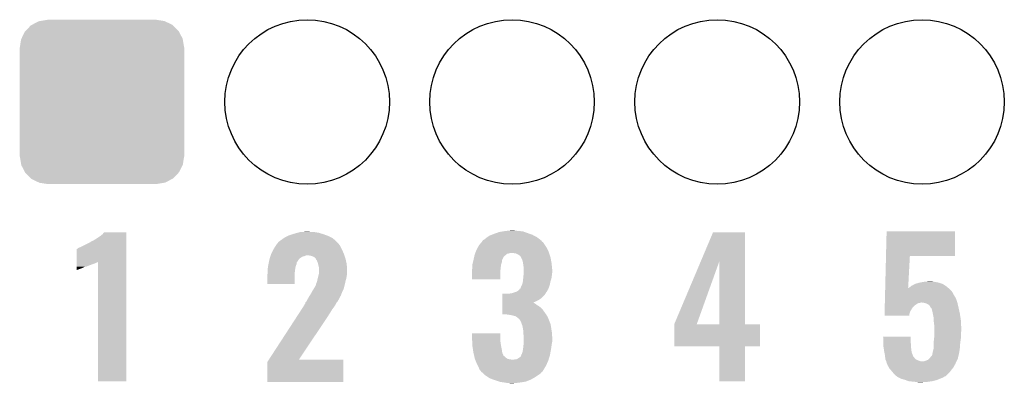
# Model space of a CAD drawing. Extents: x -1.3 to 24.2, y -3.9 to 39.2.
# Tile 18 of 27: x 5.6 to 12.8, y 21.1 to 23.8. Entities that reach past the tile are written whole.
import ezdxf

# ---------------------------------------------------------------- set-up
doc = ezdxf.new("R2010")
doc.units = 0
doc.layers.get('0').update_dxf_attribs({"linetype": 'CONTINUOUS'})
doc.layers.add('PROXIMITY_23_CLICK_V100_GTO', color=14, linetype='CONTINUOUS')
doc.layers.add('PROXIMITY_23_CLICK_V100_GTS', color=12, linetype='CONTINUOUS')

# ---------------------------------------------------------------- blocks, each defined once
blk = doc.blocks.new('ROUND_33')
blk.add_circle((0, 0), 0.602)
blk = doc.blocks.new('CUSTOM_38')
for points in [[(-0.512916, 0.564078), (-0.463036, 0.590212), (0.514762, 0.564078), (0.46108, 0.590212)], [(-0.463036, 0.590212), (-0.452138, 0.592028), (0.46108, 0.590212), (0.457348, 0.592028)], [(-0.452138, 0.592028), (-0.40005, 0.600706), (0.457348, 0.592028), (0.40005, 0.600706)], [(-0.40005, 0.600706), (-0.40005, 0.60198), (0.40005, 0.600706), (0.40005, 0.60198)], [(-0.58926, 0.463036), (-0.564078, 0.51476), (0.590212, 0.463036), (0.563112, 0.51476)], [(-0.564078, 0.51476), (-0.559382, 0.519598), (0.563112, 0.51476), (0.560576, 0.519598)], [(-0.559382, 0.519598), (-0.519598, 0.560576), (0.560576, 0.519598), (0.51837, 0.560576)], [(-0.519598, 0.560576), (-0.512916, 0.564078), (0.51837, 0.560576), (0.514762, 0.564078)], [(-0.600706, 0.40005), (-0.592028, 0.457348), (0.600706, 0.40005), (0.59116, 0.457348)], [(-0.592028, 0.457348), (-0.58926, 0.463036), (0.59116, 0.457348), (0.590212, 0.463036)], [(-0.60198, -0.40005), (-0.60198, 0.40005), (0.60198, -0.40005), (0.60198, 0.40005)], [(-0.591158, -0.457348), (-0.600706, -0.40005), (0.592028, -0.457348), (0.600706, -0.40005)], [(-0.590212, -0.463036), (-0.591158, -0.457348), (0.589258, -0.463036), (0.592028, -0.457348)], [(-0.563108, -0.514762), (-0.590212, -0.463036), (0.564078, -0.514762), (0.589258, -0.463036)], [(-0.560576, -0.519598), (-0.563108, -0.514762), (0.559382, -0.519598), (0.564078, -0.514762)], [(-0.518366, -0.560576), (-0.560576, -0.519598), (0.519598, -0.560576), (0.559382, -0.519598)], [(-0.51476, -0.564078), (-0.518366, -0.560576), (0.512914, -0.564078), (0.519598, -0.560576)], [(-0.461078, -0.590212), (-0.51476, -0.564078), (0.463036, -0.590212), (0.512914, -0.564078)], [(-0.457348, -0.592028), (-0.461078, -0.590212), (0.452136, -0.592028), (0.463036, -0.590212)], [(-0.40005, -0.600706), (-0.457348, -0.592028), (0.40005, -0.600706), (0.452136, -0.592028)], [(-0.40005, -0.60198), (-0.40005, -0.600706), (0.40005, -0.60198), (0.40005, -0.600706)]]:
    blk.add_solid(points)

msp = doc.modelspace()

# ---------------------------------------------------------------- linework, layer by layer
at = {"layer": 'PROXIMITY_23_CLICK_V100_GTO'}
for points in [[(9.15543, 22.25802), (9.179562, 22.26056), (9.202422, 22.25802), (9.192262, 22.26056)], [(6.113782, 22.18436), (6.13918, 22.199598), (6.357618, 22.18436), (6.357618, 22.199598)], [(6.13918, 22.199598), (6.16966, 22.21992), (6.357618, 22.199598), (6.357618, 22.21992)], [(6.16966, 22.21992), (6.184902, 22.232622), (6.357618, 22.21992), (6.357618, 22.232622)], [(6.184902, 22.232622), (6.19505, 22.245298), (6.357618, 22.232622), (6.35762, 22.245298)], [(6.19505, 22.245298), (6.195068, 22.24532), (6.35762, 22.245298), (6.195068, 22.24532)], [(7.472682, 22.176742), (7.49046, 22.18944), (7.896858, 22.176742), (7.88289, 22.18944)], [(7.49046, 22.18944), (7.5086, 22.202138), (7.88289, 22.18944), (7.86892, 22.202138)], [(7.5086, 22.202138), (7.515862, 22.20722), (7.86892, 22.202138), (7.858758, 22.20722)], [(7.515862, 22.20722), (7.541262, 22.21992), (7.858758, 22.20722), (7.83336, 22.21992)], [(7.541262, 22.21992), (7.546342, 22.22246), (7.83336, 22.21992), (7.826248, 22.22246)], [(7.546342, 22.22246), (7.576824, 22.23262), (7.826248, 22.22246), (7.7978, 22.23262)], [(7.576824, 22.23262), (7.58444, 22.235158), (7.7978, 22.23262), (7.789552, 22.235158)], [(7.58444, 22.235158), (7.611876, 22.24278), (7.789552, 22.235158), (7.764782, 22.24278)], [(7.611876, 22.24278), (7.630164, 22.24786), (7.764782, 22.24278), (7.731762, 22.24786)], [(7.630164, 22.24786), (7.6835, 22.2504), (7.706362, 22.24786), (7.696202, 22.2504)], [(8.964928, 22.184354), (8.966206, 22.186902), (9.395462, 22.184354), (9.392152, 22.186902)], [(8.966206, 22.186902), (8.9789, 22.19452), (9.392152, 22.186902), (9.38225, 22.19452)], [(8.9789, 22.19452), (8.99414, 22.20722), (9.38225, 22.19452), (9.365742, 22.20722)], [(8.99414, 22.20722), (8.99795, 22.20976), (9.365742, 22.20722), (9.36244, 22.20976)], [(8.99795, 22.20976), (9.017, 22.22246), (9.36244, 22.20976), (9.338856, 22.22246)], [(9.017, 22.22246), (9.030208, 22.22754), (9.338856, 22.22246), (9.329422, 22.22754)], [(9.030208, 22.22754), (9.05002, 22.23516), (9.329422, 22.22754), (9.308086, 22.23516)], [(9.05002, 22.23516), (9.085582, 22.24786), (9.308086, 22.23516), (9.272522, 22.24786)], [(9.085582, 22.24786), (9.116046, 22.252938), (9.272522, 22.24786), (9.258302, 22.252938)], [(9.116046, 22.252938), (9.131298, 22.25548), (9.258302, 22.252938), (9.22782, 22.25548)], [(9.131298, 22.25548), (9.15543, 22.25802), (9.22782, 22.25548), (9.202422, 22.25802)], [(10.56013, 22.03184), (10.650226, 22.245298), (10.883908, 22.03184), (10.8839, 22.245298)], [(10.650226, 22.245298), (10.650236, 22.24532), (10.8839, 22.245298), (10.650236, 22.24532)], [(11.915782, 22.0726), (11.92024, 22.252918), (12.420578, 22.0726), (12.4206, 22.252918)], [(11.92024, 22.252918), (11.920242, 22.25294), (12.4206, 22.252918), (11.920242, 22.25294)], [(5.994408, 22.029404), (5.994422, 22.1234), (6.357614, 22.029404), (6.357616, 22.1234)], [(5.994422, 22.1234), (5.996946, 22.123406), (6.357616, 22.1234), (6.357616, 22.123406)], [(5.996946, 22.123406), (6.002024, 22.128482), (6.357616, 22.123406), (6.357616, 22.128482)], [(6.002024, 22.128482), (6.01218, 22.13356), (6.357616, 22.128482), (6.357616, 22.13356)], [(6.01218, 22.13356), (6.02488, 22.13864), (6.357616, 22.13356), (6.357616, 22.13864)], [(6.02488, 22.13864), (6.08076, 22.16658), (6.357616, 22.13864), (6.357618, 22.16658)], [(6.08076, 22.16658), (6.10362, 22.179282), (6.357618, 22.16658), (6.357618, 22.179282)], [(6.10362, 22.179282), (6.106164, 22.18182), (6.357618, 22.179282), (6.357618, 22.18182)], [(6.106164, 22.18182), (6.113782, 22.18436), (6.357618, 22.18182), (6.357618, 22.18436)], [(7.42061, 22.09292), (7.43458, 22.12086), (7.94766, 22.09292), (7.93496, 22.12086)], [(7.43458, 22.12086), (7.437122, 22.12594), (7.93496, 22.12086), (7.93242, 22.12594)], [(7.437122, 22.12594), (7.450182, 22.146258), (7.93242, 22.12594), (7.92226, 22.146258)], [(7.450182, 22.146258), (7.459982, 22.161502), (7.92226, 22.146258), (7.911374, 22.161502)], [(7.459982, 22.161502), (7.462518, 22.16404), (7.911374, 22.161502), (7.90956, 22.16404)], [(7.462518, 22.16404), (7.46506, 22.166582), (7.90956, 22.16404), (7.907018, 22.166582)], [(7.46506, 22.166582), (7.47268, 22.17674), (7.907018, 22.166582), (7.89686, 22.17674)], [(7.47268, 22.17674), (7.472682, 22.176742), (7.89686, 22.17674), (7.896858, 22.176742)], [(8.91794, 22.113242), (8.926066, 22.12848), (9.443026, 22.113242), (9.4361, 22.12848)], [(8.926066, 22.12848), (8.93826, 22.151338), (9.4361, 22.12848), (9.420862, 22.151338)], [(8.93826, 22.15134), (8.955188, 22.171656), (9.42086, 22.15134), (9.408162, 22.171656)], [(8.93826, 22.151338), (8.93826, 22.15134), (9.420862, 22.151338), (9.42086, 22.15134)], [(8.955188, 22.171656), (8.961542, 22.17928), (9.408162, 22.171656), (9.398004, 22.17928)], [(8.961542, 22.17928), (8.963662, 22.181824), (9.398004, 22.17928), (9.39673, 22.181824)], [(8.963662, 22.181824), (8.964928, 22.184354), (9.39673, 22.181824), (9.395462, 22.184354)], [(7.400034, 22.024336), (7.4041, 22.044662), (7.60476, 22.024336), (7.618308, 22.044662)], [(7.4041, 22.044662), (7.404892, 22.0472), (7.618308, 22.044662), (7.62, 22.0472)], [(7.404892, 22.0472), (7.408066, 22.057358), (7.62, 22.0472), (7.630158, 22.057358)], [(7.408066, 22.057358), (7.411242, 22.067518), (7.630158, 22.057358), (7.645396, 22.067518)], [(7.411242, 22.067518), (7.412036, 22.07006), (7.645396, 22.067518), (7.658098, 22.07006)], [(7.412036, 22.07006), (7.413624, 22.075138), (7.658098, 22.07006), (7.668258, 22.075138)], [(7.413624, 22.075138), (7.414418, 22.07768), (7.668258, 22.075138), (7.680958, 22.07768)], [(7.414418, 22.07768), (7.4168, 22.0853), (7.953104, 22.07768), (7.950382, 22.0853)], [(7.4168, 22.0853), (7.42061, 22.09292), (7.950382, 22.0853), (7.94766, 22.09292)], [(7.713978, 22.0726), (7.688578, 22.07768), (7.954918, 22.0726), (7.953104, 22.07768)], [(7.731756, 22.064982), (7.713978, 22.0726), (7.957638, 22.064982), (7.954918, 22.0726)], [(7.739382, 22.057358), (7.731756, 22.064982), (7.96036, 22.057358), (7.957638, 22.064982)], [(7.744454, 22.052286), (7.739382, 22.057358), (7.961554, 22.052286), (7.96036, 22.057358)], [(7.74446, 22.049744), (7.744454, 22.052286), (7.962152, 22.049744), (7.961554, 22.052286)], [(7.752078, 22.039582), (7.74446, 22.049744), (7.964544, 22.039582), (7.962152, 22.049744)], [(8.89762, 22.04212), (8.899252, 22.049738), (9.105902, 22.04212), (9.110978, 22.049738)], [(8.899252, 22.049738), (8.90034, 22.054816), (9.110978, 22.049738), (9.113518, 22.054816)], [(8.90034, 22.054816), (8.900884, 22.057356), (9.113518, 22.054816), (9.11352, 22.057356)], [(8.900884, 22.057356), (8.903606, 22.070056), (9.11352, 22.057356), (9.121138, 22.070056)], [(8.903606, 22.070056), (8.905242, 22.07768), (9.121138, 22.070056), (9.131298, 22.07768)], [(8.905242, 22.07768), (8.908868, 22.087836), (9.131298, 22.07768), (9.141456, 22.087836)], [(8.908868, 22.087836), (8.909776, 22.09038), (9.141456, 22.087836), (9.154158, 22.09038)], [(8.909776, 22.09038), (8.911588, 22.095458), (9.154158, 22.09038), (9.169398, 22.095458)], [(8.911588, 22.095458), (8.91159, 22.09546), (9.169398, 22.095458), (9.179558, 22.09546)], [(8.91159, 22.09546), (8.913402, 22.100538), (9.450494, 22.09546), (9.4488, 22.100538)], [(8.913402, 22.100538), (8.91794, 22.113242), (9.4488, 22.100538), (9.443026, 22.113242)], [(9.210038, 22.09038), (9.179558, 22.09546), (9.452188, 22.09038), (9.450494, 22.09546)], [(9.2202, 22.0853), (9.210038, 22.09038), (9.45388, 22.0853), (9.452188, 22.09038)], [(9.232898, 22.077682), (9.2202, 22.0853), (9.45642, 22.077682), (9.45388, 22.0853)], [(9.243058, 22.06752), (9.232898, 22.077682), (9.459808, 22.06752), (9.45642, 22.077682)], [(9.2456, 22.06244), (9.243058, 22.06752), (9.4615, 22.06244), (9.459808, 22.06752)], [(9.25322, 22.0472), (9.2456, 22.06244), (9.46419, 22.0472), (9.4615, 22.06244)], [(9.258298, 22.031962), (9.25322, 22.0472), (9.46688, 22.031962), (9.46419, 22.0472)], [(11.910004, 21.838922), (11.915782, 22.07258), (12.077866, 21.838922), (12.090398, 22.07258)], [(11.915782, 22.07258), (11.915782, 22.0726), (12.090398, 22.07258), (12.420578, 22.0726)], [(5.9944, 21.97608), (5.994402, 21.9837), (6.01218, 21.97608), (6.035038, 21.9837)], [(5.9944, 21.971), (5.9944, 21.97608), (5.99948, 21.971), (6.01218, 21.97608)], [(5.9944, 21.968496), (5.9944, 21.971), (5.9944, 21.968496), (5.99948, 21.971)], [(5.994402, 21.99386), (5.994404, 22.00402), (6.062976, 21.99386), (6.08838, 22.00402)], [(5.994402, 21.993858), (5.994402, 21.99386), (6.055356, 21.993858), (6.062976, 21.99386)], [(5.994402, 21.9837), (5.994402, 21.993858), (6.035038, 21.9837), (6.055356, 21.993858)], [(5.994404, 22.00402), (5.994406, 22.01164), (6.08838, 22.00402), (6.1087, 22.01164)], [(5.994406, 22.02434), (5.994408, 22.029404), (6.141718, 22.02434), (6.15185, 22.029404)], [(5.994406, 22.0218), (5.994406, 22.02434), (6.1341, 22.0218), (6.141718, 22.02434)], [(5.994406, 22.01672), (5.994406, 22.0218), (6.123938, 22.01672), (6.1341, 22.0218)], [(5.994406, 22.01164), (5.994406, 22.01672), (6.1087, 22.01164), (6.123938, 22.01672)], [(6.15188, 21.155682), (6.15185, 22.029404), (6.357598, 21.155682), (6.357614, 22.029404)], [(7.3914, 21.971), (7.393576, 21.986238), (7.592694, 21.971), (7.5946, 21.986238)], [(7.3914, 21.96592), (7.3914, 21.971), (7.59206, 21.96592), (7.592694, 21.971)], [(7.393576, 21.986238), (7.396116, 22.00402), (7.5946, 21.986238), (7.599678, 22.00402)], [(7.396116, 22.00402), (7.39648, 22.006558), (7.599678, 22.00402), (7.600692, 22.006558)], [(7.39648, 22.006558), (7.39851, 22.016716), (7.600692, 22.006558), (7.604758, 22.016716)], [(7.39851, 22.016716), (7.400034, 22.024336), (7.604758, 22.016716), (7.60476, 22.024336)], [(7.75716, 22.026882), (7.752078, 22.039582), (7.967532, 22.026882), (7.964544, 22.039582)], [(7.760624, 22.01418), (7.75716, 22.026882), (7.97052, 22.01418), (7.967532, 22.026882)], [(7.76478, 21.99894), (7.760624, 22.01418), (7.971324, 21.99894), (7.97052, 22.01418)], [(7.76732, 21.988782), (7.76478, 21.99894), (7.971858, 21.988782), (7.971324, 21.99894)], [(7.76732, 21.965922), (7.76732, 21.988782), (7.97306, 21.965922), (7.971858, 21.988782)], [(8.88746, 21.973542), (8.887966, 21.97608), (9.095486, 21.973542), (9.09574, 21.97608)], [(8.88746, 21.950682), (8.88746, 21.973542), (9.0932, 21.950682), (9.095486, 21.973542)], [(8.887966, 21.97608), (8.89, 21.986242), (9.09574, 21.97608), (9.096868, 21.986242)], [(8.89, 22.011642), (8.890634, 22.01418), (9.100396, 22.011642), (9.10082, 22.01418)], [(8.89, 21.998942), (8.89, 22.011642), (9.09828, 21.998942), (9.100396, 22.011642)], [(8.89, 21.986242), (8.89, 21.998942), (9.096868, 21.986242), (9.09828, 21.998942)], [(8.890634, 22.01418), (8.894444, 22.029418), (9.10082, 22.01418), (9.105898, 22.029418)], [(8.894444, 22.029418), (8.897618, 22.042116), (9.105898, 22.029418), (9.1059, 22.042116)], [(8.897618, 22.042116), (8.89762, 22.04212), (9.1059, 22.042116), (9.105902, 22.04212)], [(9.260254, 22.019262), (9.258298, 22.031962), (9.46912, 22.019262), (9.46688, 22.031962)], [(9.26338, 21.99894), (9.260254, 22.019262), (9.471154, 21.99894), (9.46912, 22.019262)], [(9.26592, 21.98116), (9.26338, 21.99894), (9.472932, 21.98116), (9.471154, 21.99894)], [(9.26592, 21.968462), (9.26592, 21.98116), (9.4742, 21.968462), (9.472932, 21.98116)], [(10.368282, 21.577304), (10.56013, 22.03184), (10.532664, 21.577304), (10.695902, 22.03184)], [(10.695918, 21.57222), (10.695902, 22.03184), (10.883922, 21.57222), (10.883908, 22.03184)], [(7.38886, 21.932902), (7.391398, 21.943058), (7.589516, 21.932902), (7.58952, 21.943058)], [(7.38886, 21.866882), (7.38886, 21.932902), (7.589498, 21.866882), (7.589516, 21.932902)], [(7.391398, 21.943058), (7.3914, 21.943062), (7.58952, 21.943058), (7.58952, 21.943062)], [(7.3914, 21.943062), (7.3914, 21.96592), (7.58952, 21.943062), (7.59206, 21.96592)], [(7.755042, 21.89226), (7.75716, 21.90496), (7.9629, 21.89226), (7.966528, 21.90496)], [(7.75716, 21.90496), (7.758428, 21.910038), (7.966528, 21.90496), (7.96798, 21.910038)], [(7.758428, 21.910038), (7.762874, 21.92782), (7.96798, 21.910038), (7.97052, 21.92782)], [(7.762874, 21.92782), (7.766684, 21.943058), (7.97052, 21.92782), (7.97306, 21.943058)], [(7.766684, 21.943058), (7.76732, 21.945602), (7.97306, 21.943058), (7.97306, 21.945602)], [(7.76732, 21.945602), (7.76732, 21.965922), (7.97306, 21.945602), (7.97306, 21.965922)], [(8.88746, 21.902442), (8.88746, 21.950682), (9.093178, 21.902442), (9.0932, 21.950682)], [(9.093178, 21.90242), (8.88746, 21.902442), (9.093178, 21.90242), (9.093178, 21.902442)], [(9.259146, 21.887182), (9.26084, 21.90242), (9.4615, 21.887182), (9.466072, 21.90242)], [(9.26084, 21.90242), (9.261854, 21.912578), (9.466072, 21.90242), (9.46912, 21.912578)], [(9.261854, 21.912578), (9.26338, 21.92782), (9.46912, 21.912578), (9.470812, 21.92782)], [(9.26338, 21.92782), (9.264014, 21.93544), (9.470812, 21.92782), (9.47166, 21.93544)], [(9.264014, 21.93544), (9.265496, 21.95322), (9.47166, 21.93544), (9.4742, 21.95322)], [(9.265496, 21.95322), (9.26592, 21.958298), (9.4742, 21.95322), (9.4742, 21.958298)], [(9.26592, 21.958298), (9.26592, 21.968462), (9.4742, 21.958298), (9.4742, 21.968462)], [(7.589498, 21.86686), (7.38886, 21.866882), (7.589498, 21.86686), (7.589498, 21.866882)], [(7.71906, 21.816062), (7.726996, 21.828758), (7.94004, 21.816062), (7.94766, 21.828758)], [(7.726996, 21.828758), (7.73176, 21.83638), (7.94766, 21.828758), (7.949184, 21.83638)], [(7.73176, 21.83638), (7.734662, 21.841458), (7.949184, 21.83638), (7.9502, 21.841458)], [(7.734662, 21.841458), (7.737564, 21.846536), (7.9502, 21.841458), (7.952738, 21.846536)], [(7.737564, 21.846536), (7.739016, 21.849078), (7.952738, 21.846536), (7.95274, 21.849078)], [(7.739016, 21.849078), (7.741922, 21.85416), (7.95274, 21.849078), (7.953934, 21.85416)], [(7.741922, 21.85416), (7.74446, 21.856706), (7.953934, 21.85416), (7.954534, 21.856706)], [(7.74446, 21.856706), (7.744462, 21.864324), (7.954534, 21.856706), (7.956326, 21.864324)], [(7.744462, 21.864324), (7.74954, 21.874482), (7.956326, 21.864324), (7.958716, 21.874482)], [(7.74954, 21.874482), (7.75462, 21.88972), (7.958716, 21.874482), (7.962302, 21.88972)], [(7.75462, 21.88972), (7.755042, 21.89226), (7.962302, 21.88972), (7.9629, 21.89226)], [(9.227822, 21.821142), (9.237988, 21.83384), (9.439904, 21.821142), (9.44626, 21.83384)], [(9.237988, 21.83384), (9.240526, 21.833854), (9.44626, 21.83384), (9.446264, 21.833854)], [(9.240526, 21.833854), (9.243062, 21.838922), (9.446264, 21.833854), (9.448106, 21.838922)], [(9.243062, 21.838922), (9.2456, 21.849082), (9.448106, 21.838922), (9.4518, 21.849082)], [(9.2456, 21.849082), (9.253222, 21.86178), (9.4518, 21.849082), (9.456418, 21.86178)], [(9.253222, 21.86178), (9.2583, 21.879562), (9.456418, 21.86178), (9.459974, 21.879562)], [(9.2583, 21.879562), (9.259146, 21.887182), (9.459974, 21.879562), (9.4615, 21.887182)], [(11.90969, 21.82622), (11.90994, 21.836398), (12.38504, 21.82622), (12.373732, 21.836398)], [(11.90994, 21.836398), (11.910004, 21.838922), (12.077732, 21.836398), (12.08278, 21.838922)], [(12.077732, 21.836398), (12.077866, 21.838922), (12.373732, 21.836398), (12.370928, 21.838922)], [(12.08278, 21.838922), (12.09294, 21.846542), (12.370928, 21.838922), (12.36246, 21.846542)], [(12.09294, 21.846542), (12.095476, 21.849078), (12.36246, 21.846542), (12.359642, 21.849078)], [(12.095476, 21.849078), (12.100564, 21.85416), (12.359642, 21.849078), (12.351656, 21.85416)], [(12.100564, 21.85416), (12.113262, 21.85924), (12.351656, 21.85416), (12.343674, 21.85924)], [(12.113262, 21.85924), (12.125956, 21.866858), (12.343674, 21.85924), (12.331702, 21.866858)], [(12.125956, 21.866858), (12.12596, 21.86686), (12.331702, 21.866858), (12.331698, 21.86686)], [(12.12596, 21.86686), (12.141204, 21.87194), (12.331698, 21.86686), (12.317726, 21.87194)], [(12.141204, 21.87194), (12.143742, 21.871942), (12.317726, 21.87194), (12.31772, 21.871942)], [(12.143742, 21.871942), (12.158974, 21.877018), (12.31772, 21.871942), (12.30376, 21.877018)], [(12.158974, 21.877018), (12.158982, 21.87702), (12.30376, 21.877018), (12.303752, 21.87702)], [(12.158982, 21.87702), (12.17168, 21.87956), (12.303752, 21.87702), (12.291056, 21.87956)], [(12.17168, 21.87956), (12.186918, 21.8821), (12.291056, 21.87956), (12.278358, 21.8821)], [(12.186918, 21.8821), (12.202158, 21.88464), (12.278358, 21.8821), (12.260582, 21.88464)], [(12.202158, 21.88464), (12.240228, 21.887178), (12.260582, 21.88464), (12.252962, 21.887178)], [(12.240228, 21.887178), (12.240258, 21.88718), (12.252962, 21.887178), (12.240258, 21.88718)], [(7.68096, 21.75002), (7.6835, 21.755098), (7.909558, 21.75002), (7.912292, 21.755098)], [(7.6835, 21.755098), (7.69366, 21.77288), (7.912292, 21.755098), (7.921868, 21.77288)], [(7.69366, 21.77288), (7.700006, 21.783038), (7.921868, 21.77288), (7.92734, 21.783038)], [(7.700006, 21.783038), (7.706358, 21.7932), (7.92734, 21.783038), (7.931246, 21.7932)], [(7.706358, 21.7932), (7.71906, 21.81606), (7.931246, 21.7932), (7.940038, 21.81606)], [(7.71906, 21.81606), (7.71906, 21.816062), (7.940038, 21.81606), (7.94004, 21.816062)], [(9.108454, 21.75002), (9.108456, 21.76272), (9.375138, 21.75002), (9.39292, 21.76272)], [(9.108456, 21.76272), (9.10846, 21.78812), (9.39292, 21.76272), (9.418318, 21.78812)], [(9.10846, 21.78812), (9.108462, 21.79574), (9.418318, 21.78812), (9.424032, 21.79574)], [(9.154162, 21.79574), (9.16686, 21.79828), (9.424032, 21.79574), (9.425938, 21.79828)], [(9.16686, 21.79828), (9.182102, 21.800822), (9.425938, 21.79828), (9.427208, 21.800822)], [(9.182102, 21.800822), (9.204914, 21.808426), (9.427208, 21.800822), (9.431014, 21.808426)], [(9.204914, 21.808426), (9.204956, 21.80844), (9.431014, 21.808426), (9.433546, 21.80844)], [(9.204956, 21.80844), (9.212584, 21.810982), (9.433546, 21.80844), (9.434818, 21.810982)], [(9.212584, 21.810982), (9.227822, 21.821142), (9.434818, 21.810982), (9.439904, 21.821142)], [(11.907366, 21.73224), (11.908056, 21.760178), (12.437532, 21.73224), (12.42822, 21.760178)], [(11.908056, 21.760178), (11.908496, 21.77796), (12.42822, 21.760178), (12.41806, 21.77796)], [(11.908496, 21.77796), (11.90881, 21.790662), (12.41806, 21.77796), (12.41044, 21.790662)], [(11.90881, 21.790662), (11.908936, 21.79574), (12.41044, 21.790662), (12.4079, 21.79574)], [(11.908936, 21.79574), (11.909376, 21.813518), (12.4079, 21.79574), (12.397742, 21.813518)], [(11.909376, 21.813518), (11.90969, 21.82622), (12.397742, 21.813518), (12.38504, 21.82622)], [(7.63981, 21.681438), (7.65302, 21.70176), (7.863838, 21.681438), (7.87908, 21.70176)], [(7.65302, 21.70176), (7.66216, 21.716998), (7.87908, 21.70176), (7.889238, 21.716998)], [(7.66216, 21.716998), (7.66826, 21.727164), (7.889238, 21.716998), (7.89432, 21.727164)], [(7.66826, 21.727164), (7.668264, 21.732236), (7.89432, 21.727164), (7.896858, 21.732236)], [(7.668264, 21.732236), (7.668266, 21.732246), (7.896858, 21.732236), (7.896866, 21.732246)], [(7.668266, 21.732246), (7.675876, 21.739858), (7.896866, 21.732246), (7.904476, 21.739858)], [(7.675876, 21.739858), (7.675882, 21.739864), (7.904476, 21.739858), (7.904478, 21.739864)], [(7.675882, 21.739864), (7.679688, 21.747476), (7.904478, 21.739864), (7.90702, 21.747476)], [(7.679688, 21.747476), (7.68096, 21.75002), (7.90702, 21.747476), (7.909558, 21.75002)], [(9.108444, 21.68144), (9.108446, 21.69414), (9.40308, 21.68144), (9.39038, 21.69414)], [(9.108446, 21.69414), (9.108448, 21.7043), (9.39038, 21.69414), (9.37768, 21.7043)], [(9.108448, 21.711918), (9.10845, 21.71954), (9.364982, 21.711918), (9.35482, 21.71954)], [(9.108448, 21.7043), (9.108448, 21.711918), (9.37768, 21.7043), (9.364982, 21.711918)], [(9.10845, 21.71954), (9.108452, 21.729698), (9.35482, 21.71954), (9.339582, 21.729698)], [(9.108452, 21.73986), (9.108454, 21.75002), (9.35482, 21.73986), (9.375138, 21.75002)], [(9.108452, 21.732218), (9.108452, 21.73986), (9.334546, 21.732218), (9.35482, 21.73986)], [(9.108452, 21.729698), (9.108452, 21.732218), (9.339582, 21.729698), (9.334546, 21.732218)], [(11.905732, 21.6662), (11.90636, 21.691598), (12.09294, 21.6662), (12.108178, 21.691598)], [(11.90636, 21.691598), (11.9068, 21.709378), (12.108178, 21.691598), (12.123418, 21.709378)], [(11.9068, 21.709378), (11.907052, 21.719542), (12.123418, 21.709378), (12.13866, 21.719542)], [(11.907052, 21.719542), (11.90724, 21.72716), (12.13866, 21.719542), (12.151358, 21.72716)], [(11.90724, 21.72716), (11.907302, 21.7297), (12.151358, 21.72716), (12.16406, 21.7297)], [(11.907302, 21.7297), (11.907366, 21.73224), (12.16406, 21.7297), (12.174218, 21.73224)], [(12.194538, 21.7297), (12.176758, 21.73224), (12.438378, 21.7297), (12.437532, 21.73224)], [(12.21232, 21.724622), (12.194538, 21.7297), (12.439552, 21.724622), (12.438378, 21.7297)], [(12.225018, 21.717002), (12.21232, 21.724622), (12.44131, 21.717002), (12.439552, 21.724622)], [(12.235176, 21.70938), (12.225018, 21.717002), (12.44307, 21.70938), (12.44131, 21.717002)], [(12.24026, 21.699222), (12.235176, 21.70938), (12.445414, 21.699222), (12.44307, 21.70938)], [(12.241956, 21.69668), (12.24026, 21.699222), (12.446, 21.69668), (12.445414, 21.699222)], [(12.24534, 21.6916), (12.241956, 21.69668), (12.44713, 21.6916), (12.446, 21.69668)], [(12.250414, 21.686526), (12.24534, 21.6916), (12.448258, 21.686526), (12.44713, 21.6916)], [(12.25042, 21.683982), (12.250414, 21.686526), (12.448822, 21.683982), (12.448258, 21.686526)], [(12.2555, 21.66366), (12.25042, 21.683982), (12.453338, 21.66366), (12.448822, 21.683982)], [(7.400418, 21.31314), (7.60514, 21.6281), (7.620042, 21.31314), (7.83082, 21.6281)], [(7.60514, 21.6281), (7.623302, 21.65604), (7.83082, 21.6281), (7.8486, 21.65604)], [(7.623302, 21.65604), (7.63981, 21.681438), (7.8486, 21.65604), (7.863838, 21.681438)], [(9.10844, 21.645902), (9.108444, 21.68144), (9.428466, 21.645902), (9.40308, 21.68144)], [(9.141454, 21.64588), (9.10844, 21.645902), (9.42848, 21.64588), (9.428466, 21.645902)], [(9.143994, 21.643346), (9.141454, 21.64588), (9.430064, 21.643346), (9.42848, 21.64588)], [(9.146538, 21.64334), (9.143994, 21.643346), (9.430068, 21.64334), (9.430064, 21.643346)], [(9.169398, 21.6408), (9.146538, 21.64334), (9.431656, 21.6408), (9.430068, 21.64334)], [(9.18972, 21.63572), (9.169398, 21.6408), (9.43483, 21.63572), (9.431656, 21.6408)], [(9.207498, 21.630642), (9.18972, 21.63572), (9.438004, 21.630642), (9.43483, 21.63572)], [(9.213852, 21.62556), (9.207498, 21.630642), (9.44118, 21.62556), (9.438004, 21.630642)], [(9.2202, 21.62048), (9.213852, 21.62556), (9.443212, 21.62048), (9.44118, 21.62556)], [(9.230358, 21.61286), (9.2202, 21.62048), (9.44626, 21.61286), (9.443212, 21.62048)], [(9.235438, 21.60778), (9.230358, 21.61286), (9.448292, 21.60778), (9.44626, 21.61286)], [(11.90498, 21.635742), (11.905356, 21.65096), (12.085304, 21.635742), (12.08786, 21.65096)], [(12.085302, 21.63572), (11.90498, 21.635742), (12.085302, 21.63572), (12.085304, 21.635742)], [(11.905356, 21.65096), (11.905732, 21.6662), (12.08786, 21.65096), (12.09294, 21.6662)], [(12.25804, 21.65096), (12.2555, 21.66366), (12.45616, 21.65096), (12.453338, 21.66366)], [(12.26058, 21.63826), (12.25804, 21.65096), (12.458066, 21.63826), (12.45616, 21.65096)], [(12.26566, 21.615402), (12.26058, 21.63826), (12.461494, 21.615402), (12.458066, 21.63826)], [(12.26566, 21.600158), (12.26566, 21.615402), (12.46378, 21.600158), (12.461494, 21.615402)], [(9.237978, 21.602704), (9.235438, 21.60778), (9.450324, 21.602704), (9.448292, 21.60778)], [(9.240518, 21.60016), (9.237978, 21.602704), (9.45134, 21.60016), (9.450324, 21.602704)], [(9.24814, 21.58238), (9.240518, 21.60016), (9.458452, 21.58238), (9.45134, 21.60016)], [(9.250998, 21.574758), (9.24814, 21.58238), (9.4615, 21.574758), (9.458452, 21.58238)], [(9.255758, 21.562062), (9.250998, 21.574758), (9.463618, 21.562062), (9.4615, 21.574758)], [(9.258898, 21.54428), (9.255758, 21.562062), (9.46658, 21.54428), (9.463618, 21.562062)], [(9.26338, 21.518882), (9.258898, 21.54428), (9.470488, 21.518882), (9.46658, 21.54428)], [(10.36828, 21.572248), (10.368282, 21.577304), (10.53085, 21.572248), (10.532664, 21.577304)], [(10.36828, 21.57222), (10.36828, 21.572248), (10.695918, 21.57222), (10.53085, 21.572248)], [(10.36828, 21.572198), (10.36828, 21.57222), (10.99312, 21.572198), (10.883922, 21.57222)], [(10.36828, 21.412222), (10.36828, 21.572198), (10.993098, 21.412222), (10.99312, 21.572198)], [(12.26566, 21.590002), (12.26566, 21.600158), (12.464242, 21.590002), (12.46378, 21.600158)], [(12.2682, 21.56968), (12.26566, 21.590002), (12.465166, 21.56968), (12.464242, 21.590002)], [(12.2682, 21.54428), (12.2682, 21.56968), (12.46632, 21.54428), (12.465166, 21.56968)], [(12.2682, 21.52396), (12.2682, 21.54428), (12.46632, 21.52396), (12.46632, 21.54428)], [(8.88746, 21.46808), (8.88748, 21.506158), (9.0932, 21.46808), (9.0932, 21.506158)], [(8.888038, 21.455378), (8.88746, 21.46808), (9.0932, 21.455378), (9.0932, 21.46808)], [(8.88748, 21.506158), (8.887482, 21.50618), (9.0932, 21.506158), (8.887482, 21.50618)], [(9.26338, 21.511262), (9.26338, 21.518882), (9.47166, 21.511262), (9.470488, 21.518882)], [(9.26338, 21.498562), (9.26338, 21.511262), (9.472508, 21.498562), (9.47166, 21.511262)], [(9.26592, 21.483322), (9.26338, 21.498562), (9.473524, 21.483322), (9.472508, 21.498562)], [(9.26592, 21.473162), (9.26592, 21.483322), (9.4742, 21.473162), (9.473524, 21.483322)], [(9.26592, 21.447758), (9.26592, 21.473162), (9.4742, 21.447758), (9.4742, 21.473162)], [(11.894844, 21.480758), (11.894842, 21.480778), (12.09548, 21.480758), (11.894842, 21.480778)], [(11.896888, 21.44776), (11.894844, 21.480758), (12.09548, 21.44776), (12.09548, 21.480758)], [(12.26566, 21.45284), (12.267634, 21.47062), (12.46124, 21.45284), (12.46378, 21.47062)], [(12.267634, 21.47062), (12.2682, 21.475702), (12.46378, 21.47062), (12.46378, 21.475702)], [(12.2682, 21.498562), (12.2682, 21.52396), (12.46378, 21.498562), (12.46632, 21.52396)], [(12.2682, 21.475702), (12.2682, 21.498562), (12.46378, 21.475702), (12.46378, 21.498562)], [(8.888732, 21.44014), (8.888038, 21.455378), (9.09574, 21.44014), (9.0932, 21.455378)], [(8.88954, 21.42236), (8.888732, 21.44014), (9.09828, 21.42236), (9.09574, 21.44014)], [(8.89, 21.412202), (8.88954, 21.42236), (9.100186, 21.412202), (9.09828, 21.42236)], [(8.894814, 21.38172), (8.89, 21.412202), (9.1059, 21.38172), (9.100186, 21.412202)], [(9.259146, 21.38426), (9.26084, 21.394418), (9.46404, 21.38426), (9.465602, 21.394418)], [(9.26084, 21.394418), (9.26338, 21.41728), (9.465602, 21.394418), (9.46912, 21.41728)], [(9.26338, 21.41728), (9.265354, 21.43506), (9.46912, 21.41728), (9.47166, 21.43506)], [(9.265354, 21.43506), (9.26592, 21.440142), (9.47166, 21.43506), (9.472676, 21.440142)], [(9.26592, 21.440142), (9.26592, 21.447758), (9.472676, 21.440142), (9.4742, 21.447758)], [(10.695918, 21.4122), (10.36828, 21.412222), (10.993098, 21.4122), (10.993098, 21.412222)], [(10.69592, 21.412178), (10.695918, 21.4122), (10.8839, 21.412178), (10.993098, 21.4122)], [(10.69594, 21.155682), (10.69592, 21.412178), (10.883878, 21.155682), (10.8839, 21.412178)], [(11.89736, 21.44014), (11.896888, 21.44776), (12.096434, 21.44014), (12.09548, 21.44776)], [(11.89736, 21.42744), (11.89736, 21.44014), (12.09802, 21.42744), (12.096434, 21.44014)], [(11.89736, 21.407122), (11.89736, 21.42744), (12.099216, 21.407122), (12.09802, 21.42744)], [(11.900878, 21.384258), (11.89736, 21.407122), (12.10056, 21.384258), (12.099216, 21.407122)], [(12.25804, 21.37156), (12.265658, 21.3995), (12.452168, 21.37156), (12.45616, 21.3995)], [(12.265658, 21.3995), (12.26566, 21.399502), (12.45616, 21.3995), (12.45616, 21.399502)], [(12.26566, 21.43506), (12.26566, 21.45284), (12.4587, 21.43506), (12.46124, 21.45284)], [(12.26566, 21.399502), (12.26566, 21.43506), (12.45616, 21.399502), (12.4587, 21.43506)], [(8.89762, 21.36394), (8.894814, 21.38172), (9.108442, 21.36394), (9.1059, 21.38172)], [(8.897622, 21.363938), (8.89762, 21.36394), (9.108442, 21.363938), (9.108442, 21.36394)], [(8.901208, 21.348696), (8.897622, 21.363938), (9.11606, 21.348696), (9.108442, 21.363938)], [(8.901806, 21.346156), (8.901208, 21.348696), (9.116062, 21.346156), (9.11606, 21.348696)], [(8.903, 21.341078), (8.901806, 21.346156), (9.118606, 21.341078), (9.116062, 21.346156)], [(8.903598, 21.338538), (8.903, 21.341078), (9.12368, 21.338538), (9.118606, 21.341078)], [(8.90539, 21.33092), (8.903598, 21.338538), (9.131302, 21.33092), (9.12368, 21.338538)], [(8.907184, 21.3233), (8.90539, 21.33092), (9.141462, 21.3233), (9.131302, 21.33092)], [(8.90778, 21.320762), (8.907184, 21.3233), (9.146538, 21.320762), (9.141462, 21.3233)], [(9.220198, 21.32076), (9.2329, 21.32838), (9.449276, 21.32076), (9.451656, 21.32838)], [(9.2329, 21.32838), (9.243062, 21.336004), (9.451656, 21.32838), (9.45404, 21.336004)], [(9.243062, 21.336004), (9.246106, 21.343618), (9.45404, 21.336004), (9.45642, 21.343618)], [(9.246106, 21.343618), (9.24814, 21.348704), (9.45642, 21.343618), (9.457372, 21.348704)], [(9.24814, 21.348704), (9.248146, 21.351246), (9.457372, 21.348704), (9.45785, 21.351246)], [(9.248146, 21.351246), (9.25068, 21.353784), (9.45785, 21.351246), (9.458326, 21.353784)], [(9.25068, 21.353784), (9.25576, 21.366482), (9.458326, 21.353784), (9.460706, 21.366482)], [(9.25576, 21.366482), (9.2583, 21.37918), (9.460706, 21.366482), (9.463086, 21.37918)], [(9.2583, 21.37918), (9.259146, 21.38426), (9.463086, 21.37918), (9.46404, 21.38426)], [(11.90244, 21.3741), (11.900878, 21.384258), (12.10282, 21.3741), (12.10056, 21.384258)], [(11.904982, 21.361398), (11.90244, 21.3741), (12.105642, 21.361398), (12.10282, 21.3741)], [(11.90752, 21.348698), (11.904982, 21.361398), (12.111084, 21.348698), (12.105642, 21.361398)], [(11.908156, 21.343616), (11.90752, 21.348698), (12.11326, 21.343616), (12.111084, 21.348698)], [(11.908474, 21.341076), (11.908156, 21.343616), (12.113262, 21.341076), (12.11326, 21.343616)], [(11.909108, 21.336), (11.908474, 21.341076), (12.115802, 21.336), (12.113262, 21.341076)], [(11.909744, 21.330918), (11.909108, 21.336), (12.12088, 21.330918), (12.115802, 21.336)], [(11.91006, 21.32838), (11.909744, 21.330918), (12.122784, 21.32838), (12.12088, 21.330918)], [(11.91115, 21.320758), (11.91006, 21.32838), (12.128502, 21.320758), (12.122784, 21.32838)], [(12.22502, 21.313144), (12.23771, 21.325836), (12.437112, 21.313144), (12.443458, 21.325836)], [(12.23771, 21.325836), (12.24026, 21.328386), (12.443458, 21.325836), (12.443458, 21.328386)], [(12.24026, 21.328386), (12.240264, 21.330918), (12.443458, 21.328386), (12.44346, 21.330918)], [(12.240264, 21.330918), (12.240266, 21.330926), (12.44346, 21.330918), (12.44346, 21.330926)], [(12.240266, 21.330926), (12.24788, 21.33854), (12.44346, 21.330926), (12.445218, 21.33854)], [(12.24788, 21.33854), (12.252962, 21.346162), (12.445218, 21.33854), (12.446976, 21.346162)], [(12.252962, 21.346162), (12.256516, 21.363942), (12.446976, 21.346162), (12.45108, 21.363942)], [(12.256516, 21.363942), (12.25804, 21.37156), (12.45108, 21.363942), (12.452168, 21.37156)], [(7.38886, 21.150602), (7.388864, 21.295364), (7.945098, 21.150602), (7.945116, 21.295364)], [(7.388864, 21.295364), (7.400404, 21.313118), (7.945116, 21.295364), (7.94512, 21.313118)], [(7.400404, 21.313118), (7.400418, 21.31314), (7.94512, 21.313118), (7.620042, 21.31314)], [(8.908758, 21.31822), (8.90778, 21.320762), (9.151622, 21.31822), (9.146538, 21.320762)], [(8.910712, 21.31314), (8.908758, 21.31822), (9.182102, 21.31314), (9.151622, 21.31822)], [(8.91462, 21.30298), (8.910712, 21.31314), (9.44372, 21.30298), (9.446894, 21.31314)], [(8.92048, 21.28774), (8.91462, 21.30298), (9.436608, 21.28774), (9.44372, 21.30298)], [(8.93191, 21.26488), (8.92048, 21.28774), (9.42594, 21.26488), (9.436608, 21.28774)], [(8.93318, 21.26234), (8.93191, 21.26488), (9.424414, 21.26234), (9.42594, 21.26488)], [(8.943338, 21.239484), (8.93318, 21.26234), (9.410698, 21.239484), (9.424414, 21.26234)], [(9.182102, 21.31314), (9.192262, 21.313142), (9.446894, 21.31314), (9.446894, 21.313142)], [(9.192262, 21.313142), (9.199884, 21.31568), (9.446894, 21.313142), (9.447688, 21.31568)], [(9.199884, 21.31568), (9.210044, 21.315682), (9.447688, 21.31568), (9.447688, 21.315682)], [(9.210044, 21.315682), (9.220198, 21.32076), (9.447688, 21.315682), (9.449276, 21.32076)], [(11.912238, 21.31314), (11.91115, 21.320758), (12.13866, 21.31314), (12.128502, 21.320758)], [(11.9126, 21.310604), (11.912238, 21.31314), (12.145002, 21.310604), (12.13866, 21.31314)], [(11.917676, 21.302986), (11.9126, 21.310604), (12.16405, 21.302986), (12.145002, 21.310604)], [(11.917678, 21.30298), (11.917676, 21.302986), (12.164064, 21.30298), (12.16405, 21.302986)], [(11.91768, 21.30044), (11.917678, 21.30298), (12.181842, 21.30044), (12.164064, 21.30298)], [(11.91768, 21.297904), (11.91768, 21.30044), (12.429672, 21.297904), (12.43076, 21.30044)], [(11.923778, 21.282658), (11.91768, 21.297904), (12.42314, 21.282658), (12.429672, 21.297904)], [(11.92784, 21.2725), (11.923778, 21.282658), (12.417496, 21.2725), (12.42314, 21.282658)], [(11.934898, 21.259798), (11.92784, 21.2725), (12.41044, 21.259798), (12.417496, 21.2725)], [(11.940538, 21.249642), (11.934898, 21.259798), (12.402822, 21.249642), (12.41044, 21.259798)], [(12.181842, 21.30044), (12.189462, 21.300442), (12.43076, 21.30044), (12.43076, 21.300442)], [(12.189462, 21.300442), (12.2047, 21.30552), (12.43076, 21.300442), (12.4333, 21.30552)], [(12.2047, 21.30552), (12.22502, 21.313144), (12.4333, 21.30552), (12.437112, 21.313144)], [(8.953494, 21.229326), (8.943338, 21.239484), (9.404602, 21.229326), (9.410698, 21.239484)], [(8.9535, 21.226786), (8.953494, 21.229326), (9.403078, 21.226786), (9.404602, 21.229326)], [(8.95351, 21.226778), (8.9535, 21.226786), (9.403074, 21.226778), (9.403078, 21.226786)], [(8.956282, 21.224236), (8.95351, 21.226778), (9.398, 21.224236), (9.403074, 21.226778)], [(8.967362, 21.214078), (8.956282, 21.224236), (9.390378, 21.214078), (9.398, 21.224236)], [(8.98121, 21.20138), (8.967362, 21.214078), (9.3726, 21.20138), (9.390378, 21.214078)], [(8.983978, 21.198842), (8.98121, 21.20138), (9.368792, 21.198842), (9.3726, 21.20138)], [(9.003738, 21.18614), (8.983978, 21.198842), (9.349742, 21.18614), (9.368792, 21.198842)], [(9.019538, 21.175982), (9.003738, 21.18614), (9.332328, 21.175982), (9.349742, 21.18614)], [(11.94925, 21.23948), (11.940538, 21.249642), (12.3952, 21.23948), (12.402822, 21.249642)], [(11.95578, 21.23186), (11.94925, 21.23948), (12.389272, 21.23186), (12.3952, 21.23948)], [(11.96848, 21.21662), (11.95578, 21.23186), (12.37742, 21.21662), (12.389272, 21.23186)], [(11.988806, 21.196294), (11.96848, 21.21662), (12.35456, 21.196294), (12.37742, 21.21662)], [(11.991338, 21.193762), (11.988806, 21.196294), (12.354546, 21.193762), (12.35456, 21.196294)], [(11.991348, 21.193756), (11.991338, 21.193762), (12.354546, 21.193756), (12.354546, 21.193762)], [(11.99896, 21.18868), (11.991348, 21.193756), (12.341858, 21.18868), (12.354546, 21.193756)], [(12.0015, 21.186142), (11.99896, 21.18868), (12.337628, 21.186142), (12.341858, 21.18868)], [(12.011664, 21.18106), (12.0015, 21.186142), (12.329162, 21.18106), (12.337628, 21.186142)], [(12.0269, 21.17344), (12.011664, 21.18106), (12.30884, 21.17344), (12.329162, 21.18106)], [(6.357598, 21.15566), (6.15188, 21.155682), (6.357598, 21.15566), (6.357598, 21.155682)], [(7.945098, 21.15058), (7.38886, 21.150602), (7.945098, 21.15058), (7.945098, 21.150602)], [(9.040878, 21.16836), (9.019538, 21.175982), (9.319262, 21.16836), (9.332328, 21.175982)], [(9.0551, 21.16328), (9.040878, 21.16836), (9.30656, 21.16328), (9.319262, 21.16836)], [(9.085584, 21.15312), (9.0551, 21.16328), (9.281158, 21.15312), (9.30656, 21.16328)], [(9.093198, 21.150582), (9.085584, 21.15312), (9.265084, 21.150582), (9.281158, 21.15312)], [(9.12876, 21.1455), (9.093198, 21.150582), (9.232902, 21.1455), (9.265084, 21.150582)], [(9.143998, 21.14296), (9.12876, 21.1455), (9.207502, 21.14296), (9.232902, 21.1455)], [(9.166858, 21.14042), (9.156698, 21.14296), (9.182102, 21.14042), (9.207502, 21.14296)], [(10.883878, 21.15566), (10.69594, 21.155682), (10.883878, 21.15566), (10.883878, 21.155682)], [(12.05484, 21.165818), (12.0269, 21.17344), (12.289782, 21.165818), (12.30884, 21.17344)], [(12.061822, 21.16328), (12.05484, 21.165818), (12.283438, 21.16328), (12.289782, 21.165818)], [(12.082778, 21.155662), (12.061822, 21.16328), (12.252966, 21.155662), (12.283438, 21.16328)], [(12.0828, 21.15566), (12.082778, 21.155662), (12.252958, 21.15566), (12.252966, 21.155662)], [(12.11072, 21.15312), (12.0828, 21.15566), (12.233908, 21.15312), (12.252958, 21.15566)], [(12.13612, 21.15058), (12.11072, 21.15312), (12.21486, 21.15058), (12.233908, 21.15312)], [(12.1539, 21.14804), (12.13612, 21.15058), (12.174222, 21.14804), (12.21486, 21.15058)]]:
    msp.add_solid(points, dxfattribs=at)

# ---------------------------------------------------------------- block references
at = {"layer": 'PROXIMITY_23_CLICK_V100_GTS'}
for name, p in [('CUSTOM_38', (6.17982, 23.20036)), ('ROUND_33', (7.68096, 23.20036)), ('ROUND_33', (9.17956, 23.20036)), ('ROUND_33', (10.6807, 23.20036)), ('ROUND_33', (12.1793, 23.20036))]:
    msp.add_blockref(name, p, dxfattribs=at)

doc.saveas('drawing.dxf')
